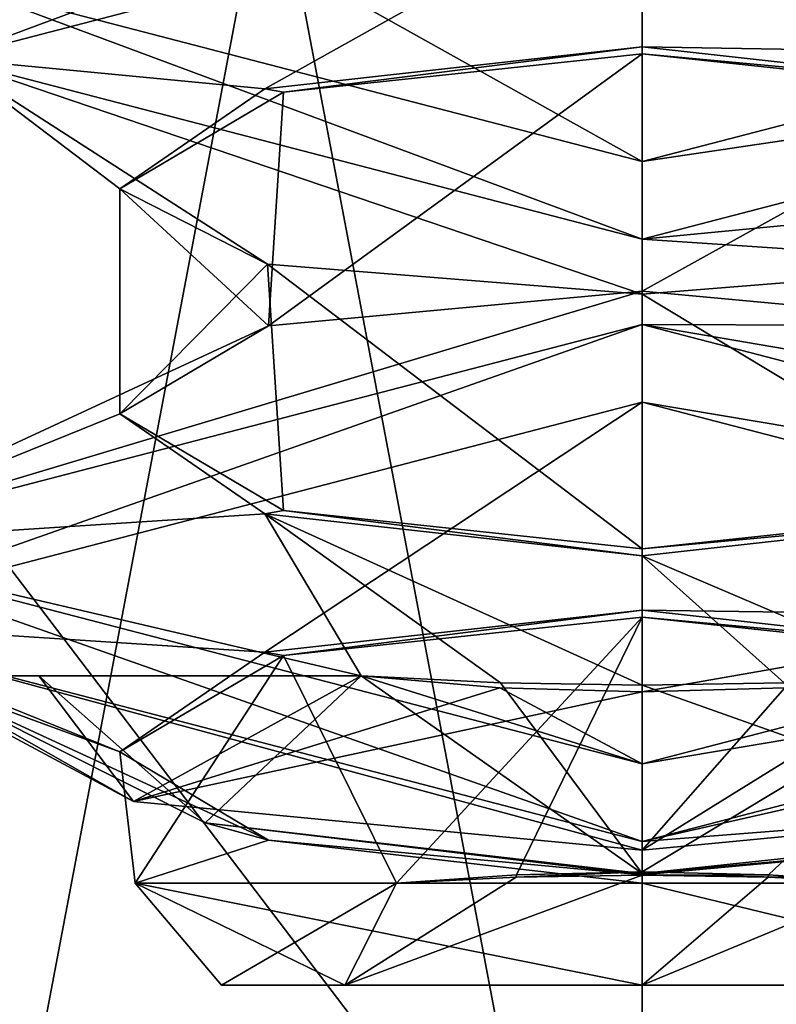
# Model space of a CAD drawing. Header units: millimetres. Extents: x -19 to 152, y -2 to 200.
# Tile 113 of 162: x 1.79 to 3.2, y 39.96 to 41.8. Entities that reach past the tile are written whole.
import ezdxf

# ---------------------------------------------------------------- set-up
doc = ezdxf.new("R2010")
doc.units = ezdxf.units.MM
doc.header["$LTSCALE"] = 65.185185
for name, color, linetype in [('381', 7, 'CONTINUOUS'), ('382', 7, 'CONTINUOUS'), ('383', 7, 'CONTINUOUS'), ('384', 7, 'CONTINUOUS'), ('385', 7, 'CONTINUOUS'), ('394', 7, 'CONTINUOUS'), ('395', 7, 'CONTINUOUS'), ('396', 7, 'CONTINUOUS'), ('397', 7, 'CONTINUOUS'), ('398', 7, 'CONTINUOUS'), ('399', 7, 'CONTINUOUS'), ('400', 7, 'CONTINUOUS'), ('401', 7, 'CONTINUOUS'), ('402', 7, 'CONTINUOUS'), ('403', 7, 'CONTINUOUS'), ('416', 7, 'CONTINUOUS'), ('417', 7, 'CONTINUOUS'), ('418', 7, 'CONTINUOUS'), ('419', 7, 'CONTINUOUS'), ('421', 7, 'CONTINUOUS'), ('433', 7, 'CONTINUOUS'), ('434', 7, 'CONTINUOUS'), ('435', 7, 'CONTINUOUS'), ('436', 7, 'CONTINUOUS'), ('494', 7, 'CONTINUOUS'), ('495', 7, 'CONTINUOUS'), ('496', 7, 'CONTINUOUS'), ('497', 7, 'CONTINUOUS'), ('498', 7, 'CONTINUOUS'), ('507', 7, 'CONTINUOUS'), ('508', 7, 'CONTINUOUS'), ('509', 7, 'CONTINUOUS'), ('510', 7, 'CONTINUOUS'), ('511', 7, 'CONTINUOUS'), ('512', 7, 'CONTINUOUS'), ('513', 7, 'CONTINUOUS'), ('514', 7, 'CONTINUOUS'), ('515', 7, 'CONTINUOUS'), ('516', 7, 'CONTINUOUS'), ('529', 7, 'CONTINUOUS'), ('530', 7, 'CONTINUOUS'), ('531', 7, 'CONTINUOUS'), ('532', 7, 'CONTINUOUS'), ('534', 7, 'CONTINUOUS'), ('546', 7, 'CONTINUOUS'), ('547', 7, 'CONTINUOUS'), ('548', 7, 'CONTINUOUS'), ('549', 7, 'CONTINUOUS'), ('673', 7, 'CONTINUOUS'), ('688', 7, 'CONTINUOUS'), ('689', 7, 'CONTINUOUS'), ('690', 7, 'CONTINUOUS'), ('691', 7, 'CONTINUOUS')]:
    doc.layers.add(name, color=color, linetype=linetype)

msp = doc.modelspace()

# ---------------------------------------------------------------- linework, layer by layer
at = {"layer": '381', "color": 7, "linetype": 'Continuous'}
for points in [[(3.619, 41.6647, 9.7908), (2.95, 41.294, 9.525), (2.95, 41.7363, 9.525), (3.619, 41.6647, 9.7908)], [(3.6473, 41.2294, 9.8185), (2.95, 41.294, 9.525), (3.619, 41.6647, 9.7908), (3.6473, 41.2294, 9.8185)], [(2.95, 41.2885, 11.475), (3.619, 40.8853, 11.2092), (3.6496, 41.3441, 11.1791), (2.95, 41.2885, 11.475)], [(2.95, 40.8137, 11.475), (3.619, 40.8853, 11.2092), (2.95, 41.2885, 11.475), (2.95, 40.8137, 11.475)]]:
    msp.add_3dface(points, dxfattribs=at)
at = {"layer": '382', "color": 7, "linetype": 'Continuous'}
for points in [[(4.245, 41.7276, 10.4805), (2.95, 42.0642, 9.23), (4.245, 41.8724, 10.5195), (4.245, 41.7276, 10.4805)], [(2.95, 41.5358, 11.77), (4.245, 41.7276, 10.4805), (4.245, 41.8724, 10.5195), (2.95, 41.5358, 11.77)], [(2.95, 41.3909, 11.731), (4.245, 41.7276, 10.4805), (2.95, 41.5358, 11.77), (2.95, 41.3909, 11.731)]]:
    msp.add_3dface(points, dxfattribs=at)
at = {"layer": '383', "color": 7, "linetype": 'Continuous'}
for points in [[(2.95, 42.0642, 9.23), (4.245, 41.7276, 10.4805), (2.95, 41.7493, 9.4766), (2.95, 42.0642, 9.23)], [(2.95, 41.7493, 9.4766), (4.245, 41.7276, 10.4805), (3.654, 41.6712, 9.7668), (2.95, 41.7493, 9.4766)], [(3.9241, 41.485, 10.4583), (4.245, 41.7276, 10.4805), (2.95, 41.3909, 11.731), (3.9241, 41.485, 10.4583)], [(3.6496, 41.3441, 11.1791), (3.9241, 41.485, 10.4583), (2.95, 41.3909, 11.731), (3.6496, 41.3441, 11.1791)], [(2.95, 41.2885, 11.475), (3.6496, 41.3441, 11.1791), (2.95, 41.3909, 11.731), (2.95, 41.2885, 11.475)]]:
    msp.add_3dface(points, dxfattribs=at)
at = {"layer": '384', "color": 7, "linetype": 'Continuous'}
msp.add_3dface([(2.95, 41.5358, 11.77), (4.245, 41.8724, 10.5195), (2.95, 41.8507, 11.5234), (2.95, 41.5358, 11.77)], dxfattribs=at)
at = {"layer": '385', "color": 7, "linetype": 'Continuous'}
for points in [[(2.4916, 40.1901, 9.6395), (2.7155, 40.2061, 9.5536), (2.715, 40.2016, 9.5419), (2.4916, 40.1901, 9.6395)], [(2.7155, 40.2061, 9.5536), (2.95, 40.2115, 9.525), (2.715, 40.2016, 9.5419), (2.7155, 40.2061, 9.5536)], [(2.715, 40.2016, 9.5419), (2.95, 40.2115, 9.525), (2.95, 40.2054, 9.5097), (2.715, 40.2016, 9.5419)], [(2.95, 40.2115, 9.525), (3.1851, 40.2061, 9.5538), (2.95, 40.2054, 9.5097), (2.95, 40.2115, 9.525)], [(2.95, 40.2054, 9.5097), (3.1851, 40.2061, 9.5538), (3.1849, 40.2016, 9.5419), (2.95, 40.2054, 9.5097)], [(3.1851, 40.2061, 9.5538), (3.4084, 40.1901, 9.6395), (3.1849, 40.2016, 9.5419), (3.1851, 40.2061, 9.5538)]]:
    msp.add_3dface(points, dxfattribs=at)
at = {"layer": '394', "color": 7, "linetype": 'Continuous'}
for points in [[(3.619, 40.6147, 9.7908), (2.95, 40.2115, 9.525), (2.95, 40.6863, 9.525), (3.619, 40.6147, 9.7908)], [(3.1851, 40.2061, 9.5538), (2.95, 40.2115, 9.525), (3.619, 40.6147, 9.7908), (3.1851, 40.2061, 9.5538)], [(3.4084, 40.1901, 9.6395), (3.1851, 40.2061, 9.5538), (3.619, 40.6147, 9.7908), (3.4084, 40.1901, 9.6395)], [(2.95, 40.206, 11.475), (3.8959, 40.1901, 10.7363), (3.6473, 40.2706, 11.1815), (2.95, 40.206, 11.475)], [(2.95, 40.1901, 11.475), (3.8959, 40.1901, 10.7363), (2.95, 40.206, 11.475), (2.95, 40.1901, 11.475)]]:
    msp.add_3dface(points, dxfattribs=at)
at = {"layer": '395', "color": 7, "linetype": 'Continuous'}
for points in [[(4.525, 40.8224, 10.5195), (2.95, 41.087, 8.9597), (2.95, 41.2319, 8.9987), (4.525, 40.8224, 10.5195)], [(4.525, 40.6776, 10.4805), (2.95, 41.087, 8.9597), (4.525, 40.8224, 10.5195), (4.525, 40.6776, 10.4805)], [(2.95, 40.413, 12.0403), (4.525, 40.6776, 10.4805), (4.525, 40.8224, 10.5195), (2.95, 40.413, 12.0403)], [(2.95, 40.2681, 12.0013), (4.525, 40.6776, 10.4805), (2.95, 40.413, 12.0403), (2.95, 40.2681, 12.0013)]]:
    msp.add_3dface(points, dxfattribs=at)
at = {"layer": '396', "color": 7, "linetype": 'Continuous'}
for points in [[(2.95, 41.087, 8.9597), (4.525, 40.6776, 10.4805), (2.95, 40.6993, 9.4766), (2.95, 41.087, 8.9597)], [(2.95, 40.6993, 9.4766), (4.525, 40.6776, 10.4805), (3.654, 40.6212, 9.7668), (2.95, 40.6993, 9.4766)], [(4.525, 40.6776, 10.4805), (2.95, 40.2681, 12.0013), (4.3115, 40.5769, 10.529), (4.525, 40.6776, 10.4805)], [(4.3115, 40.5769, 10.529), (2.95, 40.2681, 12.0013), (3.8983, 40.3427, 11.4774), (4.3115, 40.5769, 10.529)], [(2.95, 40.2681, 12.0013), (2.95, 40.2517, 11.8618), (3.8983, 40.3427, 11.4774), (2.95, 40.2681, 12.0013)], [(2.95, 40.2081, 11.493), (3.6473, 40.2706, 11.1815), (3.7118, 40.2891, 11.2571), (2.95, 40.2081, 11.493)], [(2.95, 40.206, 11.475), (3.6473, 40.2706, 11.1815), (2.95, 40.2081, 11.493), (2.95, 40.206, 11.475)]]:
    msp.add_3dface(points, dxfattribs=at)
at = {"layer": '397', "color": 7, "linetype": 'Continuous'}
for points in [[(2.95, 41.294, 9.525), (3.6473, 41.2294, 9.8185), (2.95, 41.2319, 8.9987), (2.95, 41.294, 9.525)], [(3.6473, 41.2294, 9.8185), (3.9241, 41.065, 10.5417), (2.95, 41.2319, 8.9987), (3.6473, 41.2294, 9.8185)], [(3.9241, 41.065, 10.5417), (4.525, 40.8224, 10.5195), (2.95, 41.2319, 8.9987), (3.9241, 41.065, 10.5417)], [(2.95, 40.8007, 11.5234), (3.4744, 40.5769, 11.7568), (3.654, 40.8788, 11.2332), (2.95, 40.8007, 11.5234)], [(2.95, 40.413, 12.0403), (4.525, 40.8224, 10.5195), (2.95, 40.5468, 11.8618), (2.95, 40.413, 12.0403)], [(2.95, 40.5468, 11.8618), (4.525, 40.8224, 10.5195), (3.2158, 40.5544, 11.8357), (2.95, 40.5468, 11.8618)], [(3.2146, 40.564, 11.8227), (3.4744, 40.5769, 11.7568), (2.95, 40.8007, 11.5234), (3.2146, 40.564, 11.8227)], [(2.95, 40.5597, 11.8447), (3.2146, 40.564, 11.8227), (2.95, 40.8007, 11.5234), (2.95, 40.5597, 11.8447)]]:
    msp.add_3dface(points, dxfattribs=at)
at = {"layer": '398', "color": 7, "linetype": 'Continuous'}
for points in [[(2.95, 41.294, 9.525), (2.95, 41.2319, 8.9987), (1.375, 40.8224, 10.5195), (2.95, 41.294, 9.525)], [(2.95, 41.294, 9.525), (1.375, 40.8224, 10.5195), (2.2529, 41.2294, 9.8183), (2.95, 41.294, 9.525)], [(2.2529, 41.2294, 9.8183), (1.375, 40.8224, 10.5195), (1.9759, 41.065, 10.5417), (2.2529, 41.2294, 9.8183)], [(1.9759, 41.065, 10.5417), (1.375, 40.8224, 10.5195), (2.246, 40.8788, 11.2332), (1.9759, 41.065, 10.5417)], [(2.246, 40.8788, 11.2332), (1.375, 40.8224, 10.5195), (2.4256, 40.5769, 11.7568), (2.246, 40.8788, 11.2332)], [(2.95, 40.5597, 11.8447), (2.95, 40.8007, 11.5234), (2.246, 40.8788, 11.2332), (2.95, 40.5597, 11.8447)], [(2.95, 40.5597, 11.8447), (2.246, 40.8788, 11.2332), (2.6854, 40.564, 11.8227), (2.95, 40.5597, 11.8447)], [(2.6854, 40.564, 11.8227), (2.246, 40.8788, 11.2332), (2.4256, 40.5769, 11.7568), (2.6854, 40.564, 11.8227)], [(1.375, 40.8224, 10.5195), (2.95, 40.413, 12.0403), (2.4256, 40.5769, 11.7568), (1.375, 40.8224, 10.5195)], [(2.4256, 40.5769, 11.7568), (2.95, 40.413, 12.0403), (2.6842, 40.5544, 11.8357), (2.4256, 40.5769, 11.7568)], [(2.95, 40.413, 12.0403), (2.95, 40.5468, 11.8618), (2.6842, 40.5544, 11.8357), (2.95, 40.413, 12.0403)]]:
    msp.add_3dface(points, dxfattribs=at)
at = {"layer": '399', "color": 7, "linetype": 'Continuous'}
for points in [[(2.95, 41.087, 8.9597), (2.246, 40.6212, 9.7668), (1.375, 40.6776, 10.4805), (2.95, 41.087, 8.9597)], [(2.95, 41.087, 8.9597), (2.95, 40.6993, 9.4766), (2.246, 40.6212, 9.7668), (2.95, 41.087, 8.9597)], [(2.95, 40.2517, 11.8618), (2.95, 40.2681, 12.0013), (1.375, 40.6776, 10.4805), (2.95, 40.2517, 11.8618)], [(2.95, 40.2517, 11.8618), (1.375, 40.6776, 10.4805), (2.0015, 40.3428, 11.4773), (2.95, 40.2517, 11.8618)], [(1.9759, 40.435, 10.4583), (1.5885, 40.5769, 10.529), (1.375, 40.6776, 10.4805), (1.9759, 40.435, 10.4583)], [(1.375, 40.6776, 10.4805), (1.5885, 40.5769, 10.529), (2.0015, 40.3428, 11.4773), (1.375, 40.6776, 10.4805)], [(2.246, 40.6212, 9.7668), (1.9759, 40.435, 10.4583), (1.375, 40.6776, 10.4805), (2.246, 40.6212, 9.7668)], [(2.1346, 40.3026, 11.2196), (1.5885, 40.5769, 10.529), (2.2529, 40.2706, 11.1817), (2.1346, 40.3026, 11.2196)], [(2.2529, 40.2706, 11.1817), (1.5885, 40.5769, 10.529), (1.9759, 40.435, 10.4583), (2.2529, 40.2706, 11.1817)], [(2.95, 40.206, 11.475), (2.95, 40.2081, 11.493), (2.1346, 40.3026, 11.2196), (2.95, 40.206, 11.475)], [(2.95, 40.206, 11.475), (2.1346, 40.3026, 11.2196), (2.2529, 40.2706, 11.1817), (2.95, 40.206, 11.475)]]:
    msp.add_3dface(points, dxfattribs=at)
at = {"layer": '400', "color": 7, "linetype": 'Continuous'}
for points in [[(2.95, 41.2319, 8.9987), (2.95, 41.087, 8.9597), (1.375, 40.6776, 10.4805), (2.95, 41.2319, 8.9987)], [(1.375, 40.8224, 10.5195), (2.95, 41.2319, 8.9987), (1.375, 40.6776, 10.4805), (1.375, 40.8224, 10.5195)], [(2.95, 40.2681, 12.0013), (2.95, 40.413, 12.0403), (1.375, 40.8224, 10.5195), (2.95, 40.2681, 12.0013)], [(2.95, 40.2681, 12.0013), (1.375, 40.8224, 10.5195), (1.375, 40.6776, 10.4805), (2.95, 40.2681, 12.0013)]]:
    msp.add_3dface(points, dxfattribs=at)
at = {"layer": '401', "color": 7, "linetype": 'Continuous'}
for points in [[(2.246, 40.6212, 9.7668), (2.95, 40.6993, 9.4766), (2.2812, 40.6148, 9.7906), (2.246, 40.6212, 9.7668)], [(2.95, 40.6993, 9.4766), (2.95, 40.6863, 9.525), (2.2812, 40.6148, 9.7906), (2.95, 40.6993, 9.4766)], [(2.95, 40.6863, 9.525), (2.95, 40.6993, 9.4766), (3.654, 40.6212, 9.7668), (2.95, 40.6863, 9.525)], [(3.619, 40.6147, 9.7908), (2.95, 40.6863, 9.525), (3.654, 40.6212, 9.7668), (3.619, 40.6147, 9.7908)], [(1.9759, 40.435, 10.4583), (2.246, 40.6212, 9.7668), (2.2812, 40.6148, 9.7906), (1.9759, 40.435, 10.4583)]]:
    msp.add_3dface(points, dxfattribs=at)
at = {"layer": '402', "color": 7, "linetype": 'Continuous'}
for points in [[(1.9759, 41.065, 10.5417), (2.246, 40.8788, 11.2332), (2.2812, 40.8852, 11.2094), (1.9759, 41.065, 10.5417)], [(2.246, 40.8788, 11.2332), (2.95, 40.8007, 11.5234), (2.2812, 40.8852, 11.2094), (2.246, 40.8788, 11.2332)], [(2.95, 40.8007, 11.5234), (2.95, 40.8137, 11.475), (2.2812, 40.8852, 11.2094), (2.95, 40.8007, 11.5234)], [(3.619, 40.8853, 11.2092), (2.95, 40.8137, 11.475), (3.654, 40.8788, 11.2332), (3.619, 40.8853, 11.2092)], [(2.95, 40.8137, 11.475), (2.95, 40.8007, 11.5234), (3.654, 40.8788, 11.2332), (2.95, 40.8137, 11.475)]]:
    msp.add_3dface(points, dxfattribs=at)
at = {"layer": '403', "color": 7, "linetype": 'Continuous'}
for points in [[(2.95, 40.6863, 9.525), (2.4916, 40.1901, 9.6395), (2.2812, 40.6148, 9.7906), (2.95, 40.6863, 9.525)], [(2.7155, 40.2061, 9.5536), (2.4916, 40.1901, 9.6395), (2.95, 40.6863, 9.525), (2.7155, 40.2061, 9.5536)], [(2.95, 40.2115, 9.525), (2.7155, 40.2061, 9.5536), (2.95, 40.6863, 9.525), (2.95, 40.2115, 9.525)], [(1.9759, 40.435, 10.4583), (2.2812, 40.6148, 9.7906), (2.0041, 40.1901, 10.7363), (1.9759, 40.435, 10.4583)], [(2.2812, 40.6148, 9.7906), (2.4916, 40.1901, 9.6395), (2.0041, 40.1901, 10.7363), (2.2812, 40.6148, 9.7906)], [(2.2529, 40.2706, 11.1817), (1.9759, 40.435, 10.4583), (2.0041, 40.1901, 10.7363), (2.2529, 40.2706, 11.1817)], [(2.95, 40.1901, 11.475), (2.2529, 40.2706, 11.1817), (2.0041, 40.1901, 10.7363), (2.95, 40.1901, 11.475)], [(2.95, 40.1901, 11.475), (2.95, 40.206, 11.475), (2.2529, 40.2706, 11.1817), (2.95, 40.1901, 11.475)]]:
    msp.add_3dface(points, dxfattribs=at)
at = {"layer": '416', "color": 7, "linetype": 'Continuous'}
for points in [[(2.95, 41.5358, 11.77), (2.246, 41.9288, 11.2332), (1.655, 41.8724, 10.5195), (2.95, 41.5358, 11.77)], [(2.95, 41.5358, 11.77), (2.95, 41.8507, 11.5234), (2.246, 41.9288, 11.2332), (2.95, 41.5358, 11.77)]]:
    msp.add_3dface(points, dxfattribs=at)
at = {"layer": '417', "color": 7, "linetype": 'Continuous'}
for points in [[(1.655, 41.7276, 10.4805), (2.95, 42.0642, 9.23), (2.246, 41.6712, 9.7668), (1.655, 41.7276, 10.4805)], [(2.95, 42.0642, 9.23), (2.95, 41.7493, 9.4766), (2.246, 41.6712, 9.7668), (2.95, 42.0642, 9.23)], [(2.95, 41.2885, 11.475), (2.95, 41.3909, 11.731), (1.655, 41.7276, 10.4805), (2.95, 41.2885, 11.475)], [(2.95, 41.2885, 11.475), (1.655, 41.7276, 10.4805), (2.2511, 41.344, 11.1799), (2.95, 41.2885, 11.475)], [(2.2511, 41.344, 11.1799), (1.655, 41.7276, 10.4805), (1.9759, 41.485, 10.4583), (2.2511, 41.344, 11.1799)], [(1.9759, 41.485, 10.4583), (1.655, 41.7276, 10.4805), (2.246, 41.6712, 9.7668), (1.9759, 41.485, 10.4583)]]:
    msp.add_3dface(points, dxfattribs=at)
at = {"layer": '418', "color": 7, "linetype": 'Continuous'}
for points in [[(2.95, 42.2091, 9.269), (2.95, 42.0642, 9.23), (1.655, 41.7276, 10.4805), (2.95, 42.2091, 9.269)], [(1.655, 41.8724, 10.5195), (2.95, 42.2091, 9.269), (1.655, 41.7276, 10.4805), (1.655, 41.8724, 10.5195)], [(2.95, 41.3909, 11.731), (2.95, 41.5358, 11.77), (1.655, 41.8724, 10.5195), (2.95, 41.3909, 11.731)], [(2.95, 41.3909, 11.731), (1.655, 41.8724, 10.5195), (1.655, 41.7276, 10.4805), (2.95, 41.3909, 11.731)]]:
    msp.add_3dface(points, dxfattribs=at)
at = {"layer": '419', "color": 7, "linetype": 'Continuous'}
for points in [[(2.246, 41.6712, 9.7668), (2.95, 41.7493, 9.4766), (2.2812, 41.6648, 9.7906), (2.246, 41.6712, 9.7668)], [(2.95, 41.7493, 9.4766), (2.95, 41.7363, 9.525), (2.2812, 41.6648, 9.7906), (2.95, 41.7493, 9.4766)], [(2.95, 41.7363, 9.525), (2.95, 41.7493, 9.4766), (3.654, 41.6712, 9.7668), (2.95, 41.7363, 9.525)], [(3.619, 41.6647, 9.7908), (2.95, 41.7363, 9.525), (3.654, 41.6712, 9.7668), (3.619, 41.6647, 9.7908)], [(1.9759, 41.485, 10.4583), (2.246, 41.6712, 9.7668), (2.2812, 41.6648, 9.7906), (1.9759, 41.485, 10.4583)]]:
    msp.add_3dface(points, dxfattribs=at)
at = {"layer": '421', "color": 7, "linetype": 'Continuous'}
for points in [[(2.95, 41.7363, 9.525), (2.95, 41.294, 9.525), (2.2529, 41.2294, 9.8183), (2.95, 41.7363, 9.525)], [(2.95, 41.7363, 9.525), (2.2529, 41.2294, 9.8183), (2.2812, 41.6648, 9.7906), (2.95, 41.7363, 9.525)], [(2.2529, 41.2294, 9.8183), (1.9759, 41.485, 10.4583), (2.2812, 41.6648, 9.7906), (2.2529, 41.2294, 9.8183)], [(2.2529, 41.2294, 9.8183), (1.9759, 41.065, 10.5417), (1.9759, 41.485, 10.4583), (2.2529, 41.2294, 9.8183)], [(1.9759, 41.065, 10.5417), (2.2511, 41.344, 11.1799), (1.9759, 41.485, 10.4583), (1.9759, 41.065, 10.5417)], [(1.9759, 41.065, 10.5417), (2.2812, 40.8852, 11.2094), (2.2511, 41.344, 11.1799), (1.9759, 41.065, 10.5417)], [(2.95, 40.8137, 11.475), (2.95, 41.2885, 11.475), (2.2511, 41.344, 11.1799), (2.95, 40.8137, 11.475)], [(2.2812, 40.8852, 11.2094), (2.95, 40.8137, 11.475), (2.2511, 41.344, 11.1799), (2.2812, 40.8852, 11.2094)]]:
    msp.add_3dface(points, dxfattribs=at)
at = {"layer": '433', "color": 7, "linetype": 'Continuous'}
for points in [[(2.1651, 40, 10.5), (2.395, 40, 9.945), (3.7349, 40, 10.5), (2.1651, 40, 10.5)], [(2.395, 40, 11.055), (2.1651, 40, 10.5), (2.95, 40, 11.2849), (2.395, 40, 11.055)], [(2.95, 40, 11.2849), (2.1651, 40, 10.5), (3.7349, 40, 10.5), (2.95, 40, 11.2849)], [(2.395, 40, 9.945), (2.95, 40, 9.7151), (3.7349, 40, 10.5), (2.395, 40, 9.945)]]:
    msp.add_3dface(points, dxfattribs=at)
at = {"layer": '434', "color": 7, "linetype": 'Continuous'}
for points in [[(2.0015, 40.3428, 11.4773), (1.5885, 40.5769, 10.529), (1.8248, 40.5769, 11.2671), (2.0015, 40.3428, 11.4773)], [(2.4256, 40.5769, 11.7568), (2.0015, 40.3428, 11.4773), (1.8248, 40.5769, 11.2671), (2.4256, 40.5769, 11.7568)], [(2.4256, 40.5769, 11.7568), (2.6842, 40.5544, 11.8357), (2.0015, 40.3428, 11.4773), (2.4256, 40.5769, 11.7568)], [(3.8983, 40.3427, 11.4774), (2.95, 40.2517, 11.8618), (3.4744, 40.5769, 11.7568), (3.8983, 40.3427, 11.4774)], [(3.4744, 40.5769, 11.7568), (2.95, 40.2517, 11.8618), (3.2158, 40.5544, 11.8357), (3.4744, 40.5769, 11.7568)], [(2.6842, 40.5544, 11.8357), (2.95, 40.5468, 11.8618), (2.0015, 40.3428, 11.4773), (2.6842, 40.5544, 11.8357)], [(2.95, 40.5468, 11.8618), (2.95, 40.2517, 11.8618), (2.0015, 40.3428, 11.4773), (2.95, 40.5468, 11.8618)], [(2.95, 40.2517, 11.8618), (2.95, 40.5468, 11.8618), (3.2158, 40.5544, 11.8357), (2.95, 40.2517, 11.8618)]]:
    msp.add_3dface(points, dxfattribs=at)
at = {"layer": '435', "color": 7, "linetype": 'Continuous'}
for points in [[(2.95, 40.2054, 9.5097), (3.1849, 40.2016, 9.5419), (2.95, 40, 9.7151), (2.95, 40.2054, 9.5097)], [(3.1849, 40.2016, 9.5419), (3.4084, 40.1901, 9.6395), (2.95, 40, 9.7151), (3.1849, 40.2016, 9.5419)], [(2.95, 40, 9.7151), (3.4084, 40.1901, 9.6395), (3.7349, 40, 10.5), (2.95, 40, 9.7151)], [(3.8959, 40.1901, 10.7363), (2.95, 40.1901, 11.475), (3.7349, 40, 10.5), (3.8959, 40.1901, 10.7363)], [(2.95, 40.1901, 11.475), (2.95, 40, 11.2849), (3.7349, 40, 10.5), (2.95, 40.1901, 11.475)]]:
    msp.add_3dface(points, dxfattribs=at)
at = {"layer": '436', "color": 7, "linetype": 'Continuous'}
for points in [[(1.5885, 40.5769, 10.529), (2.1346, 40.3026, 11.2196), (1.8248, 40.5769, 11.2671), (1.5885, 40.5769, 10.529)], [(2.1346, 40.3026, 11.2196), (2.4256, 40.5769, 11.7568), (1.8248, 40.5769, 11.2671), (2.1346, 40.3026, 11.2196)], [(2.95, 40.2081, 11.493), (2.4256, 40.5769, 11.7568), (2.1346, 40.3026, 11.2196), (2.95, 40.2081, 11.493)], [(2.95, 40.2081, 11.493), (2.6854, 40.564, 11.8227), (2.4256, 40.5769, 11.7568), (2.95, 40.2081, 11.493)], [(2.95, 40.2081, 11.493), (2.95, 40.5597, 11.8447), (2.6854, 40.564, 11.8227), (2.95, 40.2081, 11.493)], [(3.7118, 40.2891, 11.2571), (3.2146, 40.564, 11.8227), (2.95, 40.5597, 11.8447), (3.7118, 40.2891, 11.2571)], [(2.95, 40.2081, 11.493), (3.7118, 40.2891, 11.2571), (2.95, 40.5597, 11.8447), (2.95, 40.2081, 11.493)], [(2.715, 40.2016, 9.5419), (2.95, 40.2054, 9.5097), (2.395, 40, 9.945), (2.715, 40.2016, 9.5419)], [(2.95, 40.2054, 9.5097), (2.95, 40, 9.7151), (2.395, 40, 9.945), (2.95, 40.2054, 9.5097)], [(2.4916, 40.1901, 9.6395), (2.715, 40.2016, 9.5419), (2.395, 40, 9.945), (2.4916, 40.1901, 9.6395)], [(2.0041, 40.1901, 10.7363), (2.4916, 40.1901, 9.6395), (2.1651, 40, 10.5), (2.0041, 40.1901, 10.7363)], [(2.95, 40.1901, 11.475), (2.0041, 40.1901, 10.7363), (2.95, 40, 11.2849), (2.95, 40.1901, 11.475)], [(2.0041, 40.1901, 10.7363), (2.1651, 40, 10.5), (2.395, 40, 11.055), (2.0041, 40.1901, 10.7363)], [(2.0041, 40.1901, 10.7363), (2.395, 40, 11.055), (2.95, 40, 11.2849), (2.0041, 40.1901, 10.7363)], [(2.4916, 40.1901, 9.6395), (2.395, 40, 9.945), (2.1651, 40, 10.5), (2.4916, 40.1901, 9.6395)]]:
    msp.add_3dface(points, dxfattribs=at)
at = {"layer": '494', "color": 7, "linetype": 'Continuous'}
for points in [[(3.619, 41.6647, -11.2092), (2.95, 41.294, -11.475), (2.95, 41.7363, -11.475), (3.619, 41.6647, -11.2092)], [(3.6473, 41.2294, -11.1815), (2.95, 41.294, -11.475), (3.619, 41.6647, -11.2092), (3.6473, 41.2294, -11.1815)], [(2.95, 41.2885, -9.525), (3.619, 40.8853, -9.7908), (3.6496, 41.3441, -9.8209), (2.95, 41.2885, -9.525)], [(2.95, 40.8137, -9.525), (3.619, 40.8853, -9.7908), (2.95, 41.2885, -9.525), (2.95, 40.8137, -9.525)]]:
    msp.add_3dface(points, dxfattribs=at)
at = {"layer": '495', "color": 7, "linetype": 'Continuous'}
for points in [[(4.245, 41.7276, -10.5195), (2.95, 42.0642, -11.77), (4.245, 41.8724, -10.4805), (4.245, 41.7276, -10.5195)], [(2.95, 41.5358, -9.23), (4.245, 41.7276, -10.5195), (4.245, 41.8724, -10.4805), (2.95, 41.5358, -9.23)], [(2.95, 41.3909, -9.269), (4.245, 41.7276, -10.5195), (2.95, 41.5358, -9.23), (2.95, 41.3909, -9.269)]]:
    msp.add_3dface(points, dxfattribs=at)
at = {"layer": '496', "color": 7, "linetype": 'Continuous'}
for points in [[(2.95, 42.0642, -11.77), (4.245, 41.7276, -10.5195), (2.95, 41.7493, -11.5234), (2.95, 42.0642, -11.77)], [(2.95, 41.7493, -11.5234), (4.245, 41.7276, -10.5195), (3.654, 41.6712, -11.2332), (2.95, 41.7493, -11.5234)], [(3.9241, 41.485, -10.5417), (4.245, 41.7276, -10.5195), (2.95, 41.3909, -9.269), (3.9241, 41.485, -10.5417)], [(3.6496, 41.3441, -9.8209), (3.9241, 41.485, -10.5417), (2.95, 41.3909, -9.269), (3.6496, 41.3441, -9.8209)], [(2.95, 41.2885, -9.525), (3.6496, 41.3441, -9.8209), (2.95, 41.3909, -9.269), (2.95, 41.2885, -9.525)]]:
    msp.add_3dface(points, dxfattribs=at)
at = {"layer": '497', "color": 7, "linetype": 'Continuous'}
msp.add_3dface([(2.95, 41.5358, -9.23), (4.245, 41.8724, -10.4805), (2.95, 41.8507, -9.4766), (2.95, 41.5358, -9.23)], dxfattribs=at)
at = {"layer": '498', "color": 7, "linetype": 'Continuous'}
for points in [[(2.4916, 40.1901, -11.3605), (2.7155, 40.2061, -11.4464), (2.715, 40.2016, -11.4581), (2.4916, 40.1901, -11.3605)], [(2.7155, 40.2061, -11.4464), (2.95, 40.2115, -11.475), (2.715, 40.2016, -11.4581), (2.7155, 40.2061, -11.4464)], [(2.715, 40.2016, -11.4581), (2.95, 40.2115, -11.475), (2.95, 40.2054, -11.4903), (2.715, 40.2016, -11.4581)], [(2.95, 40.2115, -11.475), (3.1851, 40.2061, -11.4462), (2.95, 40.2054, -11.4903), (2.95, 40.2115, -11.475)], [(2.95, 40.2054, -11.4903), (3.1851, 40.2061, -11.4462), (3.1849, 40.2016, -11.4581), (2.95, 40.2054, -11.4903)], [(3.1851, 40.2061, -11.4462), (3.4084, 40.1901, -11.3605), (3.1849, 40.2016, -11.4581), (3.1851, 40.2061, -11.4462)]]:
    msp.add_3dface(points, dxfattribs=at)
at = {"layer": '507', "color": 7, "linetype": 'Continuous'}
for points in [[(3.619, 40.6147, -11.2092), (2.95, 40.2115, -11.475), (2.95, 40.6863, -11.475), (3.619, 40.6147, -11.2092)], [(3.1851, 40.2061, -11.4462), (2.95, 40.2115, -11.475), (3.619, 40.6147, -11.2092), (3.1851, 40.2061, -11.4462)], [(3.4084, 40.1901, -11.3605), (3.1851, 40.2061, -11.4462), (3.619, 40.6147, -11.2092), (3.4084, 40.1901, -11.3605)], [(2.95, 40.206, -9.525), (3.8959, 40.1901, -10.2637), (3.6473, 40.2706, -9.8185), (2.95, 40.206, -9.525)], [(2.95, 40.1901, -9.525), (3.8959, 40.1901, -10.2637), (2.95, 40.206, -9.525), (2.95, 40.1901, -9.525)]]:
    msp.add_3dface(points, dxfattribs=at)
at = {"layer": '508', "color": 7, "linetype": 'Continuous'}
for points in [[(4.525, 40.8224, -10.4805), (2.95, 41.087, -12.0403), (2.95, 41.2319, -12.0013), (4.525, 40.8224, -10.4805)], [(4.525, 40.6776, -10.5195), (2.95, 41.087, -12.0403), (4.525, 40.8224, -10.4805), (4.525, 40.6776, -10.5195)], [(2.95, 40.413, -8.9597), (4.525, 40.6776, -10.5195), (4.525, 40.8224, -10.4805), (2.95, 40.413, -8.9597)], [(2.95, 40.2681, -8.9987), (4.525, 40.6776, -10.5195), (2.95, 40.413, -8.9597), (2.95, 40.2681, -8.9987)]]:
    msp.add_3dface(points, dxfattribs=at)
at = {"layer": '509', "color": 7, "linetype": 'Continuous'}
for points in [[(2.95, 41.087, -12.0403), (4.525, 40.6776, -10.5195), (2.95, 40.6993, -11.5234), (2.95, 41.087, -12.0403)], [(2.95, 40.6993, -11.5234), (4.525, 40.6776, -10.5195), (3.654, 40.6212, -11.2332), (2.95, 40.6993, -11.5234)], [(4.525, 40.6776, -10.5195), (2.95, 40.2681, -8.9987), (4.3115, 40.5769, -10.471), (4.525, 40.6776, -10.5195)], [(4.3115, 40.5769, -10.471), (2.95, 40.2681, -8.9987), (3.8983, 40.3427, -9.5226), (4.3115, 40.5769, -10.471)], [(2.95, 40.2681, -8.9987), (2.95, 40.2517, -9.1382), (3.8983, 40.3427, -9.5226), (2.95, 40.2681, -8.9987)], [(2.95, 40.2081, -9.507), (3.6473, 40.2706, -9.8185), (3.7118, 40.2891, -9.7429), (2.95, 40.2081, -9.507)], [(2.95, 40.206, -9.525), (3.6473, 40.2706, -9.8185), (2.95, 40.2081, -9.507), (2.95, 40.206, -9.525)]]:
    msp.add_3dface(points, dxfattribs=at)
at = {"layer": '510', "color": 7, "linetype": 'Continuous'}
for points in [[(2.95, 41.294, -11.475), (3.6473, 41.2294, -11.1815), (2.95, 41.2319, -12.0013), (2.95, 41.294, -11.475)], [(3.6473, 41.2294, -11.1815), (3.9241, 41.065, -10.4583), (2.95, 41.2319, -12.0013), (3.6473, 41.2294, -11.1815)], [(3.9241, 41.065, -10.4583), (4.525, 40.8224, -10.4805), (2.95, 41.2319, -12.0013), (3.9241, 41.065, -10.4583)], [(2.95, 40.8007, -9.4766), (3.4744, 40.5769, -9.2432), (3.654, 40.8788, -9.7668), (2.95, 40.8007, -9.4766)], [(2.95, 40.413, -8.9597), (4.525, 40.8224, -10.4805), (2.95, 40.5468, -9.1382), (2.95, 40.413, -8.9597)], [(2.95, 40.5468, -9.1382), (4.525, 40.8224, -10.4805), (3.2158, 40.5544, -9.1643), (2.95, 40.5468, -9.1382)], [(3.2146, 40.564, -9.1773), (3.4744, 40.5769, -9.2432), (2.95, 40.8007, -9.4766), (3.2146, 40.564, -9.1773)], [(2.95, 40.5597, -9.1553), (3.2146, 40.564, -9.1773), (2.95, 40.8007, -9.4766), (2.95, 40.5597, -9.1553)]]:
    msp.add_3dface(points, dxfattribs=at)
at = {"layer": '511', "color": 7, "linetype": 'Continuous'}
for points in [[(2.95, 41.294, -11.475), (2.95, 41.2319, -12.0013), (1.375, 40.8224, -10.4805), (2.95, 41.294, -11.475)], [(2.95, 41.294, -11.475), (1.375, 40.8224, -10.4805), (2.2529, 41.2294, -11.1817), (2.95, 41.294, -11.475)], [(2.2529, 41.2294, -11.1817), (1.375, 40.8224, -10.4805), (1.9759, 41.065, -10.4583), (2.2529, 41.2294, -11.1817)], [(1.9759, 41.065, -10.4583), (1.375, 40.8224, -10.4805), (2.246, 40.8788, -9.7668), (1.9759, 41.065, -10.4583)], [(2.246, 40.8788, -9.7668), (1.375, 40.8224, -10.4805), (2.4256, 40.5769, -9.2432), (2.246, 40.8788, -9.7668)], [(2.95, 40.5597, -9.1553), (2.95, 40.8007, -9.4766), (2.246, 40.8788, -9.7668), (2.95, 40.5597, -9.1553)], [(2.95, 40.5597, -9.1553), (2.246, 40.8788, -9.7668), (2.6854, 40.564, -9.1773), (2.95, 40.5597, -9.1553)], [(2.6854, 40.564, -9.1773), (2.246, 40.8788, -9.7668), (2.4256, 40.5769, -9.2432), (2.6854, 40.564, -9.1773)], [(1.375, 40.8224, -10.4805), (2.95, 40.413, -8.9597), (2.4256, 40.5769, -9.2432), (1.375, 40.8224, -10.4805)], [(2.4256, 40.5769, -9.2432), (2.95, 40.413, -8.9597), (2.6842, 40.5544, -9.1643), (2.4256, 40.5769, -9.2432)], [(2.95, 40.413, -8.9597), (2.95, 40.5468, -9.1382), (2.6842, 40.5544, -9.1643), (2.95, 40.413, -8.9597)]]:
    msp.add_3dface(points, dxfattribs=at)
at = {"layer": '512', "color": 7, "linetype": 'Continuous'}
for points in [[(2.95, 41.087, -12.0403), (2.246, 40.6212, -11.2332), (1.375, 40.6776, -10.5195), (2.95, 41.087, -12.0403)], [(2.95, 41.087, -12.0403), (2.95, 40.6993, -11.5234), (2.246, 40.6212, -11.2332), (2.95, 41.087, -12.0403)], [(2.95, 40.2517, -9.1382), (2.95, 40.2681, -8.9987), (1.375, 40.6776, -10.5195), (2.95, 40.2517, -9.1382)], [(2.95, 40.2517, -9.1382), (1.375, 40.6776, -10.5195), (2.0015, 40.3428, -9.5227), (2.95, 40.2517, -9.1382)], [(1.9759, 40.435, -10.5417), (1.5885, 40.5769, -10.471), (1.375, 40.6776, -10.5195), (1.9759, 40.435, -10.5417)], [(1.375, 40.6776, -10.5195), (1.5885, 40.5769, -10.471), (2.0015, 40.3428, -9.5227), (1.375, 40.6776, -10.5195)], [(2.246, 40.6212, -11.2332), (1.9759, 40.435, -10.5417), (1.375, 40.6776, -10.5195), (2.246, 40.6212, -11.2332)], [(2.1346, 40.3026, -9.7804), (1.5885, 40.5769, -10.471), (2.2529, 40.2706, -9.8183), (2.1346, 40.3026, -9.7804)], [(2.2529, 40.2706, -9.8183), (1.5885, 40.5769, -10.471), (1.9759, 40.435, -10.5417), (2.2529, 40.2706, -9.8183)], [(2.95, 40.206, -9.525), (2.95, 40.2081, -9.507), (2.1346, 40.3026, -9.7804), (2.95, 40.206, -9.525)], [(2.95, 40.206, -9.525), (2.1346, 40.3026, -9.7804), (2.2529, 40.2706, -9.8183), (2.95, 40.206, -9.525)]]:
    msp.add_3dface(points, dxfattribs=at)
at = {"layer": '513', "color": 7, "linetype": 'Continuous'}
for points in [[(2.95, 41.2319, -12.0013), (2.95, 41.087, -12.0403), (1.375, 40.6776, -10.5195), (2.95, 41.2319, -12.0013)], [(1.375, 40.8224, -10.4805), (2.95, 41.2319, -12.0013), (1.375, 40.6776, -10.5195), (1.375, 40.8224, -10.4805)], [(2.95, 40.2681, -8.9987), (2.95, 40.413, -8.9597), (1.375, 40.8224, -10.4805), (2.95, 40.2681, -8.9987)], [(2.95, 40.2681, -8.9987), (1.375, 40.8224, -10.4805), (1.375, 40.6776, -10.5195), (2.95, 40.2681, -8.9987)]]:
    msp.add_3dface(points, dxfattribs=at)
at = {"layer": '514', "color": 7, "linetype": 'Continuous'}
for points in [[(2.246, 40.6212, -11.2332), (2.95, 40.6993, -11.5234), (2.2812, 40.6148, -11.2094), (2.246, 40.6212, -11.2332)], [(2.95, 40.6993, -11.5234), (2.95, 40.6863, -11.475), (2.2812, 40.6148, -11.2094), (2.95, 40.6993, -11.5234)], [(2.95, 40.6863, -11.475), (2.95, 40.6993, -11.5234), (3.654, 40.6212, -11.2332), (2.95, 40.6863, -11.475)], [(3.619, 40.6147, -11.2092), (2.95, 40.6863, -11.475), (3.654, 40.6212, -11.2332), (3.619, 40.6147, -11.2092)], [(1.9759, 40.435, -10.5417), (2.246, 40.6212, -11.2332), (2.2812, 40.6148, -11.2094), (1.9759, 40.435, -10.5417)]]:
    msp.add_3dface(points, dxfattribs=at)
at = {"layer": '515', "color": 7, "linetype": 'Continuous'}
for points in [[(1.9759, 41.065, -10.4583), (2.246, 40.8788, -9.7668), (2.2812, 40.8852, -9.7906), (1.9759, 41.065, -10.4583)], [(2.246, 40.8788, -9.7668), (2.95, 40.8007, -9.4766), (2.2812, 40.8852, -9.7906), (2.246, 40.8788, -9.7668)], [(2.95, 40.8007, -9.4766), (2.95, 40.8137, -9.525), (2.2812, 40.8852, -9.7906), (2.95, 40.8007, -9.4766)], [(3.619, 40.8853, -9.7908), (2.95, 40.8137, -9.525), (3.654, 40.8788, -9.7668), (3.619, 40.8853, -9.7908)], [(2.95, 40.8137, -9.525), (2.95, 40.8007, -9.4766), (3.654, 40.8788, -9.7668), (2.95, 40.8137, -9.525)]]:
    msp.add_3dface(points, dxfattribs=at)
at = {"layer": '516', "color": 7, "linetype": 'Continuous'}
for points in [[(2.95, 40.6863, -11.475), (2.4916, 40.1901, -11.3605), (2.2812, 40.6148, -11.2094), (2.95, 40.6863, -11.475)], [(2.7155, 40.2061, -11.4464), (2.4916, 40.1901, -11.3605), (2.95, 40.6863, -11.475), (2.7155, 40.2061, -11.4464)], [(2.95, 40.2115, -11.475), (2.7155, 40.2061, -11.4464), (2.95, 40.6863, -11.475), (2.95, 40.2115, -11.475)], [(1.9759, 40.435, -10.5417), (2.2812, 40.6148, -11.2094), (2.0041, 40.1901, -10.2637), (1.9759, 40.435, -10.5417)], [(2.2812, 40.6148, -11.2094), (2.4916, 40.1901, -11.3605), (2.0041, 40.1901, -10.2637), (2.2812, 40.6148, -11.2094)], [(2.2529, 40.2706, -9.8183), (1.9759, 40.435, -10.5417), (2.0041, 40.1901, -10.2637), (2.2529, 40.2706, -9.8183)], [(2.95, 40.1901, -9.525), (2.2529, 40.2706, -9.8183), (2.0041, 40.1901, -10.2637), (2.95, 40.1901, -9.525)], [(2.95, 40.1901, -9.525), (2.95, 40.206, -9.525), (2.2529, 40.2706, -9.8183), (2.95, 40.1901, -9.525)]]:
    msp.add_3dface(points, dxfattribs=at)
at = {"layer": '529', "color": 7, "linetype": 'Continuous'}
for points in [[(2.95, 41.5358, -9.23), (2.246, 41.9288, -9.7668), (1.655, 41.8724, -10.4805), (2.95, 41.5358, -9.23)], [(2.95, 41.5358, -9.23), (2.95, 41.8507, -9.4766), (2.246, 41.9288, -9.7668), (2.95, 41.5358, -9.23)]]:
    msp.add_3dface(points, dxfattribs=at)
at = {"layer": '530', "color": 7, "linetype": 'Continuous'}
for points in [[(1.655, 41.7276, -10.5195), (2.95, 42.0642, -11.77), (2.246, 41.6712, -11.2332), (1.655, 41.7276, -10.5195)], [(2.95, 42.0642, -11.77), (2.95, 41.7493, -11.5234), (2.246, 41.6712, -11.2332), (2.95, 42.0642, -11.77)], [(2.95, 41.2885, -9.525), (2.95, 41.3909, -9.269), (1.655, 41.7276, -10.5195), (2.95, 41.2885, -9.525)], [(2.95, 41.2885, -9.525), (1.655, 41.7276, -10.5195), (2.2511, 41.344, -9.8201), (2.95, 41.2885, -9.525)], [(2.2511, 41.344, -9.8201), (1.655, 41.7276, -10.5195), (1.9759, 41.485, -10.5417), (2.2511, 41.344, -9.8201)], [(1.9759, 41.485, -10.5417), (1.655, 41.7276, -10.5195), (2.246, 41.6712, -11.2332), (1.9759, 41.485, -10.5417)]]:
    msp.add_3dface(points, dxfattribs=at)
at = {"layer": '531', "color": 7, "linetype": 'Continuous'}
for points in [[(2.95, 42.2091, -11.731), (2.95, 42.0642, -11.77), (1.655, 41.7276, -10.5195), (2.95, 42.2091, -11.731)], [(1.655, 41.8724, -10.4805), (2.95, 42.2091, -11.731), (1.655, 41.7276, -10.5195), (1.655, 41.8724, -10.4805)], [(2.95, 41.3909, -9.269), (2.95, 41.5358, -9.23), (1.655, 41.8724, -10.4805), (2.95, 41.3909, -9.269)], [(2.95, 41.3909, -9.269), (1.655, 41.8724, -10.4805), (1.655, 41.7276, -10.5195), (2.95, 41.3909, -9.269)]]:
    msp.add_3dface(points, dxfattribs=at)
at = {"layer": '532', "color": 7, "linetype": 'Continuous'}
for points in [[(2.246, 41.6712, -11.2332), (2.95, 41.7493, -11.5234), (2.2812, 41.6648, -11.2094), (2.246, 41.6712, -11.2332)], [(2.95, 41.7493, -11.5234), (2.95, 41.7363, -11.475), (2.2812, 41.6648, -11.2094), (2.95, 41.7493, -11.5234)], [(2.95, 41.7363, -11.475), (2.95, 41.7493, -11.5234), (3.654, 41.6712, -11.2332), (2.95, 41.7363, -11.475)], [(3.619, 41.6647, -11.2092), (2.95, 41.7363, -11.475), (3.654, 41.6712, -11.2332), (3.619, 41.6647, -11.2092)], [(1.9759, 41.485, -10.5417), (2.246, 41.6712, -11.2332), (2.2812, 41.6648, -11.2094), (1.9759, 41.485, -10.5417)]]:
    msp.add_3dface(points, dxfattribs=at)
at = {"layer": '534', "color": 7, "linetype": 'Continuous'}
for points in [[(2.95, 41.7363, -11.475), (2.95, 41.294, -11.475), (2.2529, 41.2294, -11.1817), (2.95, 41.7363, -11.475)], [(2.95, 41.7363, -11.475), (2.2529, 41.2294, -11.1817), (2.2812, 41.6648, -11.2094), (2.95, 41.7363, -11.475)], [(2.2529, 41.2294, -11.1817), (1.9759, 41.485, -10.5417), (2.2812, 41.6648, -11.2094), (2.2529, 41.2294, -11.1817)], [(2.2529, 41.2294, -11.1817), (1.9759, 41.065, -10.4583), (1.9759, 41.485, -10.5417), (2.2529, 41.2294, -11.1817)], [(1.9759, 41.065, -10.4583), (2.2511, 41.344, -9.8201), (1.9759, 41.485, -10.5417), (1.9759, 41.065, -10.4583)], [(1.9759, 41.065, -10.4583), (2.2812, 40.8852, -9.7906), (2.2511, 41.344, -9.8201), (1.9759, 41.065, -10.4583)], [(2.95, 40.8137, -9.525), (2.95, 41.2885, -9.525), (2.2511, 41.344, -9.8201), (2.95, 40.8137, -9.525)], [(2.2812, 40.8852, -9.7906), (2.95, 40.8137, -9.525), (2.2511, 41.344, -9.8201), (2.2812, 40.8852, -9.7906)]]:
    msp.add_3dface(points, dxfattribs=at)
at = {"layer": '546', "color": 7, "linetype": 'Continuous'}
for points in [[(2.1651, 40, -10.5), (2.395, 40, -11.055), (3.7349, 40, -10.5), (2.1651, 40, -10.5)], [(2.395, 40, -9.945), (2.1651, 40, -10.5), (2.95, 40, -9.7151), (2.395, 40, -9.945)], [(2.95, 40, -9.7151), (2.1651, 40, -10.5), (3.7349, 40, -10.5), (2.95, 40, -9.7151)], [(2.395, 40, -11.055), (2.95, 40, -11.2849), (3.7349, 40, -10.5), (2.395, 40, -11.055)]]:
    msp.add_3dface(points, dxfattribs=at)
at = {"layer": '547', "color": 7, "linetype": 'Continuous'}
for points in [[(2.0015, 40.3428, -9.5227), (1.5885, 40.5769, -10.471), (1.8248, 40.5769, -9.7329), (2.0015, 40.3428, -9.5227)], [(2.4256, 40.5769, -9.2432), (2.0015, 40.3428, -9.5227), (1.8248, 40.5769, -9.7329), (2.4256, 40.5769, -9.2432)], [(2.4256, 40.5769, -9.2432), (2.6842, 40.5544, -9.1643), (2.0015, 40.3428, -9.5227), (2.4256, 40.5769, -9.2432)], [(3.8983, 40.3427, -9.5226), (2.95, 40.2517, -9.1382), (3.4744, 40.5769, -9.2432), (3.8983, 40.3427, -9.5226)], [(3.4744, 40.5769, -9.2432), (2.95, 40.2517, -9.1382), (3.2158, 40.5544, -9.1643), (3.4744, 40.5769, -9.2432)], [(2.6842, 40.5544, -9.1643), (2.95, 40.5468, -9.1382), (2.0015, 40.3428, -9.5227), (2.6842, 40.5544, -9.1643)], [(2.95, 40.5468, -9.1382), (2.95, 40.2517, -9.1382), (2.0015, 40.3428, -9.5227), (2.95, 40.5468, -9.1382)], [(2.95, 40.2517, -9.1382), (2.95, 40.5468, -9.1382), (3.2158, 40.5544, -9.1643), (2.95, 40.2517, -9.1382)]]:
    msp.add_3dface(points, dxfattribs=at)
at = {"layer": '548', "color": 7, "linetype": 'Continuous'}
for points in [[(2.95, 40.2054, -11.4903), (3.1849, 40.2016, -11.4581), (2.95, 40, -11.2849), (2.95, 40.2054, -11.4903)], [(3.1849, 40.2016, -11.4581), (3.4084, 40.1901, -11.3605), (2.95, 40, -11.2849), (3.1849, 40.2016, -11.4581)], [(2.95, 40, -11.2849), (3.4084, 40.1901, -11.3605), (3.7349, 40, -10.5), (2.95, 40, -11.2849)], [(3.8959, 40.1901, -10.2637), (2.95, 40.1901, -9.525), (3.7349, 40, -10.5), (3.8959, 40.1901, -10.2637)], [(2.95, 40.1901, -9.525), (2.95, 40, -9.7151), (3.7349, 40, -10.5), (2.95, 40.1901, -9.525)]]:
    msp.add_3dface(points, dxfattribs=at)
at = {"layer": '549', "color": 7, "linetype": 'Continuous'}
for points in [[(1.5885, 40.5769, -10.471), (2.1346, 40.3026, -9.7804), (1.8248, 40.5769, -9.7329), (1.5885, 40.5769, -10.471)], [(2.1346, 40.3026, -9.7804), (2.4256, 40.5769, -9.2432), (1.8248, 40.5769, -9.7329), (2.1346, 40.3026, -9.7804)], [(2.95, 40.2081, -9.507), (2.4256, 40.5769, -9.2432), (2.1346, 40.3026, -9.7804), (2.95, 40.2081, -9.507)], [(2.95, 40.2081, -9.507), (2.6854, 40.564, -9.1773), (2.4256, 40.5769, -9.2432), (2.95, 40.2081, -9.507)], [(2.95, 40.2081, -9.507), (2.95, 40.5597, -9.1553), (2.6854, 40.564, -9.1773), (2.95, 40.2081, -9.507)], [(3.7118, 40.2891, -9.7429), (3.2146, 40.564, -9.1773), (2.95, 40.5597, -9.1553), (3.7118, 40.2891, -9.7429)], [(2.95, 40.2081, -9.507), (3.7118, 40.2891, -9.7429), (2.95, 40.5597, -9.1553), (2.95, 40.2081, -9.507)], [(2.715, 40.2016, -11.4581), (2.95, 40.2054, -11.4903), (2.395, 40, -11.055), (2.715, 40.2016, -11.4581)], [(2.95, 40.2054, -11.4903), (2.95, 40, -11.2849), (2.395, 40, -11.055), (2.95, 40.2054, -11.4903)], [(2.4916, 40.1901, -11.3605), (2.715, 40.2016, -11.4581), (2.395, 40, -11.055), (2.4916, 40.1901, -11.3605)], [(2.0041, 40.1901, -10.2637), (2.4916, 40.1901, -11.3605), (2.1651, 40, -10.5), (2.0041, 40.1901, -10.2637)], [(2.95, 40.1901, -9.525), (2.0041, 40.1901, -10.2637), (2.95, 40, -9.7151), (2.95, 40.1901, -9.525)], [(2.0041, 40.1901, -10.2637), (2.1651, 40, -10.5), (2.395, 40, -9.945), (2.0041, 40.1901, -10.2637)], [(2.0041, 40.1901, -10.2637), (2.395, 40, -9.945), (2.95, 40, -9.7151), (2.0041, 40.1901, -10.2637)], [(2.4916, 40.1901, -11.3605), (2.395, 40, -11.055), (2.1651, 40, -10.5), (2.4916, 40.1901, -11.3605)]]:
    msp.add_3dface(points, dxfattribs=at)
at = {"layer": '673', "color": 7, "linetype": 'Continuous'}
for points in [[(4.5402, 30.8, -16.7972), (0, 30.8, -17.4), (9.9749, 43.1047, -13.7293), (4.5402, 30.8, -16.7972)], [(9.9749, 43.1047, -13.7293), (0, 30.8, -17.4), (0, 43.1047, -16.9703), (9.9749, 43.1047, -13.7293)], [(0, 30.8, 17.4), (9.365, 30.8, 14.6648), (0, 43.1047, 16.9703), (0, 30.8, 17.4)], [(0, 43.1047, 16.9703), (9.365, 30.8, 14.6648), (9.9749, 43.1047, 13.7293), (0, 43.1047, 16.9703)]]:
    msp.add_3dface(points, dxfattribs=at)
at = {"layer": '688', "color": 7, "linetype": 'Continuous'}
for points in [[(1.5644, 45.8, 11.3), (2.95, 45.8, 12.1), (1.5644, 38.5, 11.3), (1.5644, 45.8, 11.3)], [(1.5644, 38.5, 11.3), (2.95, 45.8, 12.1), (2.95, 38.5, 12.1), (1.5644, 38.5, 11.3)], [(2.95, 45.8, 8.9), (1.5644, 45.8, 9.7), (2.95, 38.5, 8.9), (2.95, 45.8, 8.9)], [(2.95, 38.5, 8.9), (1.5644, 45.8, 9.7), (1.5644, 38.5, 9.7), (2.95, 38.5, 8.9)]]:
    msp.add_3dface(points, dxfattribs=at)
at = {"layer": '689', "color": 7, "linetype": 'Continuous'}
for points in [[(2.95, 38.5, 12.1), (2.95, 45.8, 12.1), (4.3356, 45.8, 11.3), (2.95, 38.5, 12.1)], [(2.95, 45.8, 8.9), (2.95, 38.5, 8.9), (4.3356, 38.5, 9.7), (2.95, 45.8, 8.9)], [(4.3356, 45.8, 9.7), (2.95, 45.8, 8.9), (4.3356, 38.5, 9.7), (4.3356, 45.8, 9.7)], [(2.95, 38.5, 12.1), (4.3356, 45.8, 11.3), (4.3356, 38.5, 11.3), (2.95, 38.5, 12.1)]]:
    msp.add_3dface(points, dxfattribs=at)
at = {"layer": '690', "color": 7, "linetype": 'Continuous'}
for points in [[(1.5644, 45.8, -9.7), (2.95, 45.8, -8.9), (1.5644, 38.5, -9.7), (1.5644, 45.8, -9.7)], [(1.5644, 38.5, -9.7), (2.95, 45.8, -8.9), (2.95, 38.5, -8.9), (1.5644, 38.5, -9.7)], [(2.95, 45.8, -12.1), (1.5644, 45.8, -11.3), (2.95, 38.5, -12.1), (2.95, 45.8, -12.1)], [(2.95, 38.5, -12.1), (1.5644, 45.8, -11.3), (1.5644, 38.5, -11.3), (2.95, 38.5, -12.1)]]:
    msp.add_3dface(points, dxfattribs=at)
at = {"layer": '691', "color": 7, "linetype": 'Continuous'}
for points in [[(2.95, 38.5, -8.9), (2.95, 45.8, -8.9), (4.3356, 45.8, -9.7), (2.95, 38.5, -8.9)], [(2.95, 45.8, -12.1), (2.95, 38.5, -12.1), (4.3356, 38.5, -11.3), (2.95, 45.8, -12.1)], [(4.3356, 45.8, -11.3), (2.95, 45.8, -12.1), (4.3356, 38.5, -11.3), (4.3356, 45.8, -11.3)], [(2.95, 38.5, -8.9), (4.3356, 45.8, -9.7), (4.3356, 38.5, -9.7), (2.95, 38.5, -8.9)]]:
    msp.add_3dface(points, dxfattribs=at)

doc.saveas('drawing.dxf')
